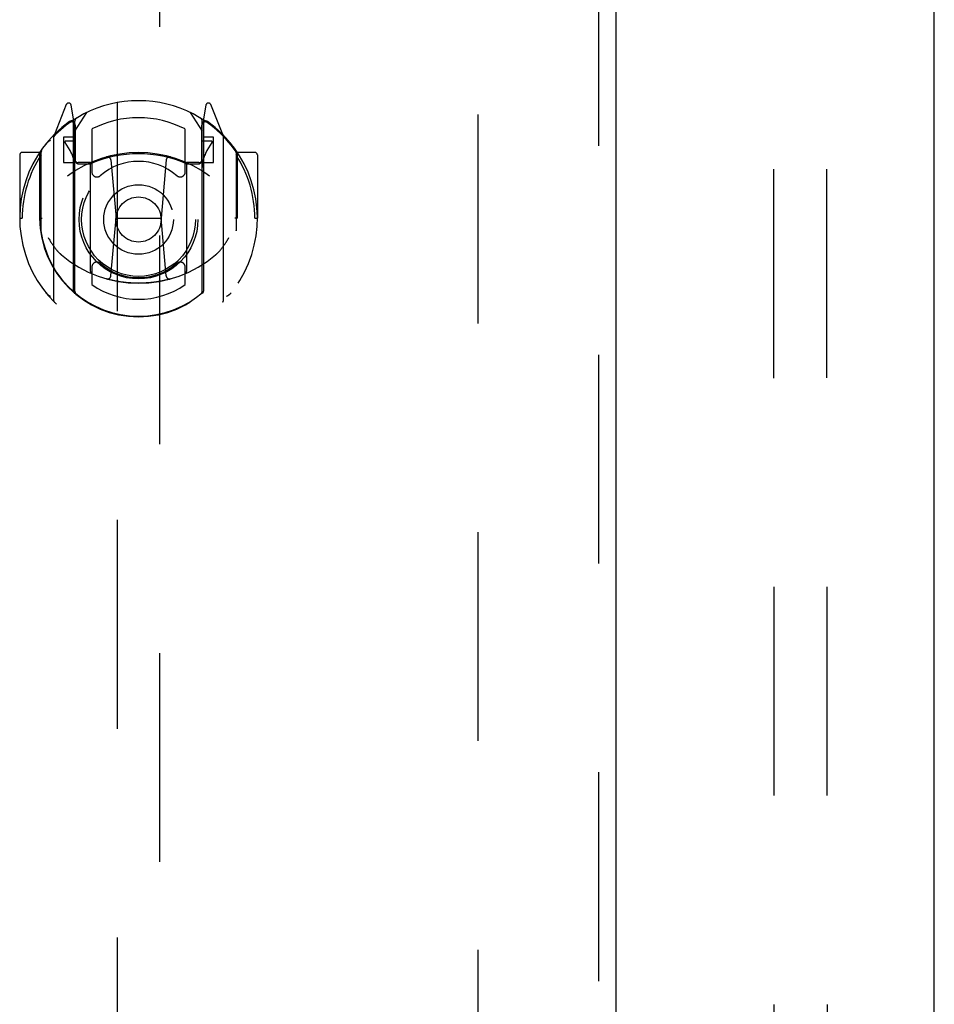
# Model space of a CAD drawing. Header units: inches. Extents: x 0 to 224, y 0 to 145.
# Tile 39 of 78: x 68.56 to 73.94, y 78.17 to 83.97. Entities that reach past the tile are written whole.
import ezdxf

# ---------------------------------------------------------------- set-up
doc = ezdxf.new("R2010")
doc.units = ezdxf.units.IN
doc.header["$LTSCALE"] = 12.302632
doc.header["$MEASUREMENT"] = 0
doc.linetypes.add('HIDDEN', pattern=[0.2, 0.1, -0.1])
for name, color, linetype in [('DEFAULT_2', 8, 'HIDDEN'), ('DOOR_2_ASSEMBLY', 7, 'CONTINUOUS'), ('DOOR_3_ASSEMBLY', 7, 'CONTINUOUS')]:
    doc.layers.add(name, color=color, linetype=linetype)

msp = doc.modelspace()

# ---------------------------------------------------------------- linework, layer by layer
at = {"layer": 'DEFAULT_2', "color": 8, "linetype": 'HIDDEN'}
for p, q in [((72.9946, 88.0109), (73.0144, 53.0149)), ((73.3071, 88.0111), (73.3269, 53.0151)), ((71.2572, 13.287), (71.2572, 86.257))]:
    msp.add_line(p, q, dxfattribs=at)
at = {"layer": 'DOOR_2_ASSEMBLY', "color": 3, "linetype": 'Continuous'}
msp.add_line((73.9447, 12.626), (73.9447, 86.918), dxfattribs=at)
at = {"layer": 'DOOR_3_ASSEMBLY', "color": 8, "linetype": 'HIDDEN'}
for p, q in [((71.9657, 86.918), (71.9657, 12.626)), ((69.1322, 85.9445), (69.1322, 51.9427)), ((69.3822, 51.9427), (69.3822, 85.9445)), ((68.8318, 83.4703), (68.7616, 83.2948)), ((68.8747, 83.3867), (68.8605, 83.4673)), ((68.8822, 83.3145), (68.9522, 83.4235)), ((69.5622, 83.4235), (69.6322, 83.3145)), ((69.6539, 83.4673), (69.6397, 83.3867)), ((69.7528, 83.2948), (69.6826, 83.4703)), ((68.8534, 83.3653), (68.8531, 83.3651)), ((68.8539, 83.3656), (68.8534, 83.3653)), ((68.8747, 82.3705), (68.8747, 83.3867)), ((68.8822, 82.3704), (68.8822, 83.3734)), ((69.6322, 82.3704), (69.6322, 83.3734)), ((69.6397, 83.3867), (69.6397, 82.3705)), ((69.6612, 83.3651), (69.6567, 83.3682)), ((68.8847, 83.3487), (68.8847, 83.1414)), ((68.9822, 83.3267), (68.9822, 83.074)), ((69.5322, 83.074), (69.5322, 83.3267)), ((69.6297, 83.1414), (69.6297, 83.3487)), ((68.7572, 83.2842), (68.7572, 82.3167)), ((68.8147, 83.2795), (68.8147, 83.1295)), ((68.8747, 83.2795), (68.8147, 83.2795)), ((68.8822, 83.2545), (68.8272, 83.2545)), ((69.6872, 83.2545), (69.6322, 83.2545)), ((69.6997, 83.2795), (69.6397, 83.2795)), ((69.6997, 83.1295), (69.6997, 83.2795)), ((69.7572, 82.3167), (69.7572, 83.2842)), ((68.823, 83.2468), (68.8524, 83.2009)), ((69.662, 83.2009), (69.6914, 83.2468)), ((68.5572, 83.1736), (68.5572, 82.8005)), ((68.6747, 83.1886), (68.5722, 83.1886)), ((68.6747, 83.1886), (68.6747, 82.8005)), ((68.6828, 83.1736), (68.6747, 83.1886)), ((68.6822, 83.1864), (68.6822, 82.7288)), ((69.0941, 83.1446), (69.1247, 82.8005)), ((69.4203, 83.1446), (69.3897, 82.8005)), ((69.8397, 83.1886), (69.8316, 83.1736)), ((69.8322, 83.1864), (69.8322, 82.7288)), ((69.8397, 82.8005), (69.8397, 83.1886)), ((69.9422, 83.1886), (69.8397, 83.1886)), ((69.9572, 83.1736), (69.9572, 82.8005)), ((68.8147, 83.1295), (68.8747, 83.1295)), ((68.9747, 83.1284), (68.9022, 83.1284)), ((68.9047, 83.1214), (68.9705, 83.1214)), ((68.9747, 82.4873), (68.9747, 83.1186)), ((69.6122, 83.1284), (69.5397, 83.1284)), ((69.5397, 83.1186), (69.5397, 82.4873)), ((69.5439, 83.1214), (69.6097, 83.1214)), ((69.6397, 83.1295), (69.6997, 83.1295)), ((68.5572, 82.8005), (68.5722, 82.8005)), ((68.6747, 82.8005), (68.6897, 82.8005)), ((69.0945, 82.4612), (69.1247, 82.8005)), ((69.1247, 82.8005), (69.3897, 82.8005)), ((69.4199, 82.4612), (69.3897, 82.8005)), ((69.8397, 82.8005), (69.8247, 82.8005)), ((69.9422, 82.8005), (69.9572, 82.8005)), ((68.6822, 82.7288), (68.6824, 82.7261)), ((69.8322, 82.7288), (69.832, 82.7261)), ((68.9822, 82.5129), (68.9822, 82.41)), ((69.5322, 82.41), (69.5322, 82.5129))]:
    msp.add_line(p, q, dxfattribs=at)
at = {"layer": 'DOOR_3_ASSEMBLY', "color": 3, "linetype": 'Continuous'}
msp.add_line((72.0697, 86.918), (72.0697, 12.626), dxfattribs=at)
at = {"layer": 'DOOR_3_ASSEMBLY', "color": 8, "linetype": 'HIDDEN'}
for points in [[(68.7118, 83.2393), (68.7125, 83.2401), (68.7132, 83.2409), (68.7139, 83.2418), (68.7146, 83.2426), (68.7153, 83.2434), (68.7161, 83.2442), (68.7168, 83.2449), (68.7175, 83.2457), (68.7183, 83.2465), (68.7191, 83.2472), (68.7198, 83.2479), (68.7206, 83.2487), (68.7214, 83.2494), (68.7222, 83.2501), (68.723, 83.2507), (68.7238, 83.2514), (68.7246, 83.2521), (68.7255, 83.2527), (68.7263, 83.2533), (68.7271, 83.2539), (68.728, 83.2545), (68.7288, 83.2551), (68.7297, 83.2557), (68.7306, 83.2563), (68.7314, 83.2568), (68.7323, 83.2574), (68.7332, 83.2579), (68.7341, 83.2584), (68.735, 83.2589), (68.7359, 83.2593), (68.7368, 83.2598), (68.7377, 83.2603), (68.7387, 83.2607), (68.7396, 83.2611)], [(69.7748, 83.2611), (69.7757, 83.2607), (69.7766, 83.2603), (69.7776, 83.2598), (69.7785, 83.2593), (69.7794, 83.2589), (69.7803, 83.2584), (69.7812, 83.2579), (69.7821, 83.2574), (69.783, 83.2568), (69.7838, 83.2563), (69.7847, 83.2557), (69.7856, 83.2551), (69.7864, 83.2545), (69.7873, 83.2539), (69.7881, 83.2533), (69.7889, 83.2527), (69.7898, 83.2521), (69.7906, 83.2514), (69.7914, 83.2507), (69.7922, 83.2501), (69.793, 83.2494), (69.7938, 83.2486), (69.7946, 83.2479), (69.7953, 83.2472), (69.7961, 83.2465), (69.7968, 83.2457), (69.7976, 83.2449), (69.7983, 83.2442), (69.7991, 83.2434), (69.7998, 83.2426), (69.8005, 83.2418), (69.8012, 83.2409), (69.8019, 83.2401), (69.8026, 83.2393)], [(68.7247, 82.6871), (68.7278, 82.6818), (68.7308, 82.6768), (68.7338, 82.6719), (68.7367, 82.6673), (68.7395, 82.6629), (68.7422, 82.6586), (68.7449, 82.6546), (68.7475, 82.6507), (68.75, 82.6469), (68.7525, 82.6433), (68.755, 82.6399), (68.7574, 82.6365), (68.7597, 82.6333), (68.762, 82.6302), (68.7643, 82.6273), (68.7665, 82.6244), (68.7687, 82.6217), (68.7708, 82.619), (68.7729, 82.6165), (68.7749, 82.614), (68.7769, 82.6117), (68.7789, 82.6094), (68.7808, 82.6072), (68.7827, 82.6051), (68.7846, 82.6031), (68.7864, 82.6011), (68.7882, 82.5993), (68.79, 82.5975), (68.7917, 82.5957), (68.7934, 82.5941), (68.795, 82.5925), (68.7967, 82.591), (68.7983, 82.5895), (68.7998, 82.5881), (68.8013, 82.5867), (68.8028, 82.5854)], [(69.7115, 82.5854), (69.713, 82.5867), (69.7145, 82.5881), (69.7161, 82.5895), (69.7177, 82.5909), (69.7193, 82.5925), (69.721, 82.5941), (69.7227, 82.5957), (69.7244, 82.5975), (69.7262, 82.5993), (69.728, 82.6011), (69.7298, 82.6031), (69.7316, 82.6051), (69.7335, 82.6072), (69.7355, 82.6094), (69.7375, 82.6117), (69.7395, 82.614), (69.7415, 82.6165), (69.7436, 82.619), (69.7457, 82.6217), (69.7479, 82.6244), (69.7501, 82.6273), (69.7523, 82.6302), (69.7546, 82.6333), (69.757, 82.6365), (69.7594, 82.6398), (69.7618, 82.6433), (69.7643, 82.6469), (69.7669, 82.6507), (69.7695, 82.6546), (69.7722, 82.6586), (69.7749, 82.6629), (69.7777, 82.6673), (69.7806, 82.6719), (69.7835, 82.6767), (69.7866, 82.6818), (69.7897, 82.6871)], [(69.4451, 82.4437), (69.4397, 82.4422), (69.4343, 82.4407), (69.4289, 82.4393), (69.4235, 82.438), (69.418, 82.4367), (69.4126, 82.4354), (69.4071, 82.4342), (69.4017, 82.433), (69.3962, 82.4319), (69.3907, 82.4308), (69.3852, 82.4298), (69.3797, 82.4288), (69.3742, 82.4278), (69.3687, 82.4269), (69.3631, 82.426), (69.3576, 82.4252), (69.352, 82.4244), (69.3465, 82.4237), (69.3409, 82.423), (69.3354, 82.4223), (69.3298, 82.4217), (69.3243, 82.4212), (69.3187, 82.4207), (69.3131, 82.4202), (69.3075, 82.4198), (69.3019, 82.4194), (69.2963, 82.4191), (69.2908, 82.4188), (69.2852, 82.4185), (69.2796, 82.4183), (69.274, 82.4182), (69.2684, 82.418), (69.2628, 82.418), (69.2572, 82.418), (69.2516, 82.418), (69.246, 82.418), (69.2404, 82.4182), (69.2348, 82.4183), (69.2292, 82.4185), (69.2236, 82.4188), (69.218, 82.4191), (69.2125, 82.4194), (69.2069, 82.4198), (69.2013, 82.4202), (69.1957, 82.4207), (69.1901, 82.4212), (69.1846, 82.4217), (69.179, 82.4223), (69.1734, 82.423), (69.1679, 82.4237), (69.1623, 82.4244), (69.1568, 82.4252), (69.1513, 82.426), (69.1457, 82.4269), (69.1402, 82.4278), (69.1347, 82.4288), (69.1292, 82.4298), (69.1237, 82.4308), (69.1182, 82.4319), (69.1127, 82.433), (69.1073, 82.4342), (69.1018, 82.4354), (69.0963, 82.4367), (69.0909, 82.438), (69.0855, 82.4393), (69.08, 82.4407), (69.0746, 82.4422), (69.0692, 82.4437)], [(68.7396, 82.3398), (68.7387, 82.3402), (68.7377, 82.3406), (68.7368, 82.3411), (68.7359, 82.3416), (68.735, 82.342), (68.7341, 82.3425), (68.7332, 82.343), (68.7323, 82.3436), (68.7314, 82.3441), (68.7306, 82.3446), (68.7297, 82.3452), (68.7288, 82.3458), (68.728, 82.3464), (68.7271, 82.347), (68.7263, 82.3476), (68.7255, 82.3482), (68.7246, 82.3489), (68.7238, 82.3495), (68.723, 82.3502), (68.7222, 82.3509), (68.7214, 82.3516), (68.7206, 82.3523), (68.7198, 82.353), (68.7191, 82.3537), (68.7183, 82.3545), (68.7175, 82.3552), (68.7168, 82.356), (68.7161, 82.3568), (68.7153, 82.3575), (68.7146, 82.3583), (68.7139, 82.3592), (68.7132, 82.36), (68.7125, 82.3608), (68.7118, 82.3616)], [(69.8026, 82.3616), (69.8019, 82.3608), (69.8012, 82.36), (69.8005, 82.3592), (69.7998, 82.3583), (69.7991, 82.3575), (69.7983, 82.3568), (69.7976, 82.356), (69.7968, 82.3552), (69.7961, 82.3545), (69.7953, 82.3537), (69.7946, 82.353), (69.7938, 82.3523), (69.793, 82.3516), (69.7922, 82.3509), (69.7914, 82.3502), (69.7906, 82.3495), (69.7898, 82.3489), (69.7889, 82.3482), (69.7881, 82.3476), (69.7873, 82.347), (69.7864, 82.3464), (69.7856, 82.3458), (69.7847, 82.3452), (69.7838, 82.3446), (69.783, 82.3441), (69.7821, 82.3436), (69.7812, 82.343), (69.7803, 82.3425), (69.7794, 82.342), (69.7785, 82.3416), (69.7776, 82.3411), (69.7766, 82.3406), (69.7757, 82.3402), (69.7748, 82.3398)]]:
    msp.add_lwpolyline(points, dxfattribs=at)
for radius in [0.35, 0.335, 0.205, 0.133]:
    msp.add_circle((69.2572, 82.7935), radius, dxfattribs=at)
for centre, radius, start, end in [((69.2572, 82.7935), 0.7, 35.29614, 144.70386), ((68.8457, 83.4647), 0.015, 10, 158.19585), ((69.6687, 83.4647), 0.015, 21.80415, 170), ((69.2572, 82.8005), 0.7, 125.51263, 54.48737), ((68.8622, 83.354), 0.02, 0, 125.51263), ((68.8647, 83.3487), 0.02, 0, 125.25426), ((68.9022, 83.3734), 0.02, 121.4688, 179.99919), ((69.2572, 82.7935), 0.6, 62.72039, 117.27961), ((69.6122, 83.3734), 0.02, 0, 58.52955), ((69.6497, 83.3487), 0.02, 54.74574, 180), ((69.6522, 83.354), 0.02, 54.48737, 180), ((68.7722, 83.2842), 0.015, 135.07479, 180), ((68.8272, 83.2495), 0.005, 90, 212.67924), ((69.6872, 83.2495), 0.005, 327.32076, 90), ((69.7422, 83.2842), 0.015, 0, 44.92521), ((68.7022, 83.1864), 0.02, 144.70386, 180), ((68.6942, 83.0994), 0.188, 0, 32.67924), ((69.8202, 83.0994), 0.188, 147.32076, 180), ((69.8122, 83.1864), 0.02, 0, 35.29614), ((68.5722, 83.1736), 0.015, 90, 180), ((69.2572, 82.8005), 0.685, 146.98851, 180), ((69.2572, 82.488), 0.7, 53.23192, 126.76808), ((68.9022, 83.1484), 0.02, 180, 270), ((68.9047, 83.1414), 0.02, 180, 270), ((68.9897, 83.1186), 0.015, 112.9863, 180), ((69.2572, 82.481), 0.7, 66.53604, 113.46396), ((69.2572, 82.7935), 0.3425, 48.87392, 131.12608), ((69.0742, 83.1429), 0.02, 5.07961, 105.6131), ((69.4402, 83.1429), 0.02, 74.3869, 174.92039), ((69.5247, 83.1186), 0.015, 0, 67.0137), ((69.6097, 83.1414), 0.02, 270, 360), ((69.6122, 83.1484), 0.02, 270, 360), ((69.2572, 82.8005), 0.685, 0, 33.01149), ((69.9422, 83.1736), 0.015, 0, 90), ((68.9705, 83.1414), 0.02, 270, 293.46396), ((69.0122, 83.074), 0.03, 180, 311.12608), ((69.5022, 83.074), 0.03, 228.87392, 360), ((69.5439, 83.1414), 0.02, 246.53604, 270), ((69.2572, 82.803), 0.5825, 180.24643, 359.75357), ((68.7022, 82.7288), 0.02, 180, 187.66218), ((69.2572, 82.8035), 0.58, 187.66218, 352.33782), ((69.8122, 82.7288), 0.02, 352.33782, 360), ((69.2572, 83.118), 0.7, 229.52902, 310.47098), ((69.0122, 82.5129), 0.03, 48.87392, 180), ((69.2572, 82.7935), 0.3425, 228.87392, 311.12608), ((69.5022, 82.5129), 0.03, 0, 131.12608), ((68.9897, 82.4873), 0.015, 180, 247.0137), ((69.0746, 82.4629), 0.02, 254.42484, 354.92039), ((69.4398, 82.4629), 0.02, 185.07961, 285.57516), ((69.5247, 82.4873), 0.015, 292.9863, 360), ((69.2572, 82.8035), 0.48, 235.04613, 304.95387), ((68.8897, 82.3705), 0.015, 180, 229.64129), ((68.9022, 82.3704), 0.02, 180, 230.65944), ((69.6122, 82.3704), 0.02, 309.33785, 359.99835), ((69.6247, 82.3705), 0.015, 310.35871, 360), ((68.7722, 82.3167), 0.015, 180, 224.92521), ((69.7422, 82.3167), 0.015, 315.07479, 360)]:
    msp.add_arc(centre, radius, start, end, dxfattribs=at)

doc.saveas('drawing.dxf')
